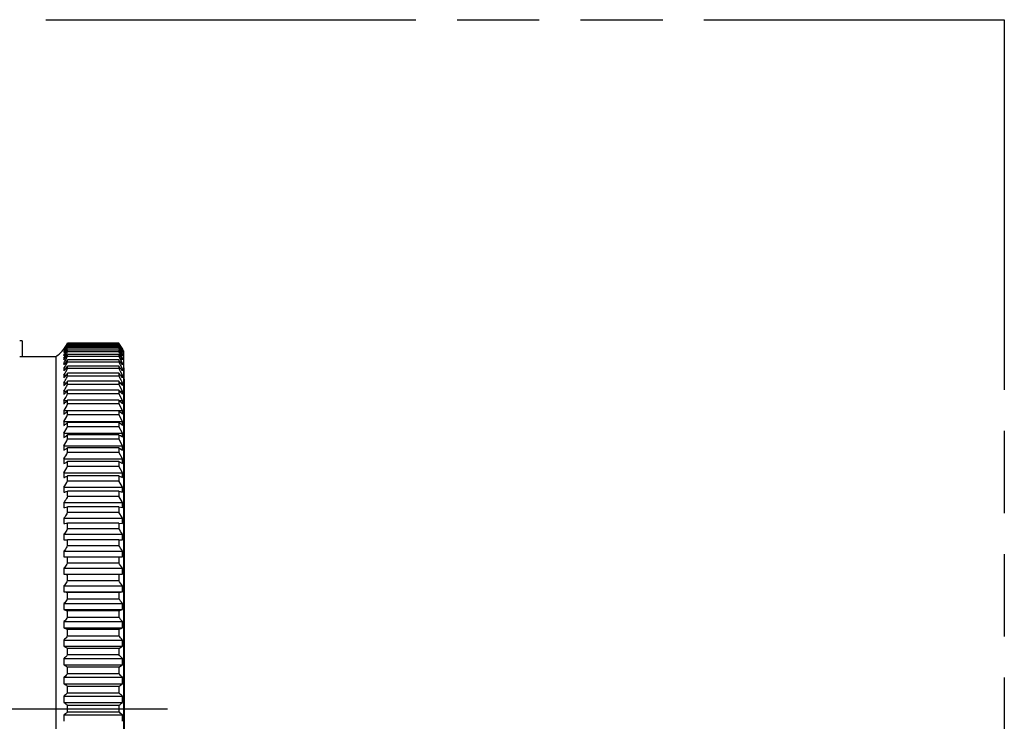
# Model space of a CAD drawing. Header units: millimetres. Extents: x 0 to 210, y 0 to 297.
# Tile 17 of 24: x 127 to 150, y 166 to 183. Entities that reach past the tile are written whole.
import ezdxf

# ---------------------------------------------------------------- set-up
doc = ezdxf.new("R2010")
doc.units = ezdxf.units.MM
doc.header["$LTSCALE"] = 19.36
doc.linetypes.add('CENTER', pattern=[0.6, 0.375, -0.075, 0.075, -0.075])
doc.linetypes.add('PHANTOM', pattern=[0.8, 0.45, -0.05, 0.1, -0.05, 0.1, -0.05])
doc.layers.get('0').update_dxf_attribs({"linetype": 'CONTINUOUS'})
doc.layers.add('DEFAULT_3', color=7, linetype='PHANTOM')
doc.layers.add('Z_START_DATUMS', color=7, linetype='CONTINUOUS')

msp = doc.modelspace()

# ---------------------------------------------------------------- linework, layer by layer
at = {"color": 7, "linetype": 'CONTINUOUS'}
for p, q in [((127.014, 175.12), (126.955, 175.12)), ((127.014, 175.12), (127.014, 174.748)), ((128.083, 175.072), (129.285, 175.072)), ((128.083, 175.06), (128.083, 175.064)), ((129.285, 175.064), (128.083, 175.064)), ((128.083, 175.056), (129.285, 175.056)), ((128.083, 175.017), (128.083, 175.032)), ((129.285, 175.032), (128.083, 175.032)), ((128.083, 175.017), (129.285, 175.017)), ((128.083, 174.954), (128.083, 174.978)), ((129.285, 174.978), (128.083, 174.978)), ((129.289, 175.066), (129.285, 175.072)), ((129.285, 175.064), (129.285, 175.056)), ((129.285, 175.064), (129.3, 175.04)), ((129.296, 175.039), (129.285, 175.056)), ((129.285, 175.032), (129.285, 175.017)), ((129.285, 175.032), (129.31, 174.994)), ((129.3, 174.991), (129.285, 175.017)), ((129.285, 174.978), (129.285, 174.954)), ((129.285, 174.978), (129.33, 174.91)), ((129.3, 175.047), (129.289, 175.066)), ((129.33, 174.98), (129.296, 175.039)), ((129.315, 175.023), (129.3, 175.047)), ((129.3, 175.04), (129.33, 174.992)), ((129.33, 174.94), (129.3, 174.991)), ((129.31, 174.994), (129.33, 174.963)), ((129.33, 174.998), (129.315, 175.023)), ((129.345, 174.973), (129.33, 174.998)), ((129.33, 174.992), (129.36, 174.944)), ((129.36, 174.93), (129.33, 174.98)), ((129.33, 174.963), (129.375, 174.893)), ((129.375, 174.924), (129.345, 174.973)), ((126.955, 174.748), (127.803, 174.748)), ((127.803, 174.748), (127.803, 158.171)), ((127.995, 174.924), (127.998, 174.924)), ((127.995, 174.905), (128.004, 174.905)), ((127.995, 174.862), (128.011, 174.862)), ((127.995, 174.797), (128.017, 174.797)), ((128.083, 174.954), (129.285, 174.954)), ((128.083, 174.868), (128.083, 174.899)), ((129.285, 174.899), (128.083, 174.899)), ((128.083, 174.868), (129.285, 174.868)), ((128.083, 174.759), (128.083, 174.798)), ((129.285, 174.798), (128.083, 174.798)), ((128.083, 174.759), (129.285, 174.759)), ((129.309, 174.913), (129.285, 174.954)), ((129.285, 174.899), (129.285, 174.868)), ((129.285, 174.899), (129.333, 174.831)), ((129.315, 174.815), (129.285, 174.868)), ((129.285, 174.798), (129.285, 174.759)), ((129.33, 174.678), (129.285, 174.759)), ((129.33, 174.875), (129.309, 174.913)), ((129.33, 174.788), (129.315, 174.815)), ((129.337, 174.929), (129.33, 174.94)), ((129.33, 174.91), (129.364, 174.86)), ((129.36, 174.823), (129.33, 174.875)), ((129.375, 174.709), (129.33, 174.788)), ((129.333, 174.831), (129.375, 174.77)), ((129.36, 174.888), (129.337, 174.929)), ((129.357, 174.797), (129.375, 174.797)), ((129.36, 174.944), (129.375, 174.92)), ((129.375, 174.905), (129.36, 174.93)), ((129.375, 174.862), (129.36, 174.888)), ((129.375, 174.797), (129.36, 174.823)), ((129.362, 174.862), (129.375, 174.862)), ((129.364, 174.86), (129.375, 174.843)), ((129.368, 174.905), (129.375, 174.905)), ((129.4, 174.885), (129.378, 174.922)), ((129.4, 174.885), (129.4, 158.035)), ((127.995, 174.709), (128.024, 174.709)), ((127.995, 174.598), (128.032, 174.598)), ((128.083, 174.627), (128.083, 174.674)), ((129.285, 174.674), (128.083, 174.674)), ((128.083, 174.627), (129.285, 174.627)), ((128.083, 174.473), (128.083, 174.527)), ((129.285, 174.527), (128.083, 174.527)), ((129.285, 174.674), (129.285, 174.627)), ((129.33, 174.546), (129.285, 174.627)), ((129.285, 174.527), (129.285, 174.473)), ((129.375, 174.598), (129.33, 174.678)), ((129.375, 174.464), (129.33, 174.546)), ((129.343, 174.598), (129.375, 174.598)), ((129.35, 174.709), (129.375, 174.709)), ((127.995, 174.464), (128.04, 174.464)), ((127.995, 174.309), (128.048, 174.309)), ((128.083, 174.473), (129.285, 174.473)), ((128.083, 174.297), (128.083, 174.358)), ((129.285, 174.358), (128.083, 174.358)), ((128.083, 174.297), (129.285, 174.297)), ((129.334, 174.385), (129.285, 174.473)), ((129.285, 174.358), (129.285, 174.297)), ((129.34, 174.197), (129.285, 174.297)), ((129.327, 174.309), (129.375, 174.309)), ((129.375, 174.309), (129.334, 174.385)), ((129.335, 174.464), (129.375, 174.464)), ((127.995, 174.133), (128.057, 174.133)), ((128.083, 174.099), (128.083, 174.167)), ((129.285, 174.167), (128.083, 174.167)), ((128.083, 174.099), (129.285, 174.099)), ((129.285, 174.167), (129.285, 174.099)), ((129.375, 173.935), (129.285, 174.099)), ((129.317, 174.133), (129.375, 174.133)), ((129.375, 174.133), (129.34, 174.197)), ((129.418, 158.701), (129.418, 174.219)), ((127.995, 173.935), (128.067, 173.935)), ((128.083, 173.88), (128.083, 173.956)), ((129.285, 173.956), (128.083, 173.956)), ((128.083, 173.88), (129.285, 173.88)), ((129.285, 173.956), (129.285, 173.88)), ((129.375, 173.717), (129.285, 173.88)), ((129.306, 173.935), (129.375, 173.935)), ((127.995, 173.717), (128.077, 173.717)), ((128.083, 173.641), (128.083, 173.723)), ((129.285, 173.723), (128.083, 173.723)), ((128.083, 173.641), (129.285, 173.641)), ((129.285, 173.723), (129.285, 173.641)), ((129.375, 173.479), (129.285, 173.641)), ((129.292, 173.717), (129.375, 173.717)), ((127.995, 173.479), (129.375, 173.479)), ((128.083, 173.383), (128.083, 173.471)), ((129.285, 173.471), (128.083, 173.471)), ((128.083, 173.383), (129.285, 173.383)), ((129.285, 173.471), (129.285, 173.383)), ((129.375, 173.221), (129.285, 173.383)), ((127.995, 173.221), (129.375, 173.221)), ((128.083, 173.105), (128.083, 173.2)), ((129.285, 173.2), (128.083, 173.2)), ((129.285, 173.2), (129.285, 173.105)), ((127.995, 172.945), (129.375, 172.945)), ((128.083, 173.105), (129.285, 173.105)), ((128.083, 172.809), (128.083, 172.91)), ((129.285, 172.91), (128.083, 172.91)), ((129.375, 172.945), (129.285, 173.105)), ((129.285, 172.91), (129.285, 172.809)), ((127.995, 172.652), (129.375, 172.652)), ((128.083, 172.809), (129.285, 172.809)), ((129.375, 172.652), (129.285, 172.809)), ((128.083, 172.496), (128.083, 172.602)), ((129.285, 172.602), (128.083, 172.602)), ((128.083, 172.496), (129.285, 172.496)), ((129.285, 172.602), (129.285, 172.496)), ((129.285, 172.602), (129.375, 172.549)), ((129.375, 172.341), (129.285, 172.496)), ((127.995, 172.341), (129.375, 172.341)), ((128.083, 172.166), (128.083, 172.278)), ((129.285, 172.278), (128.083, 172.278)), ((129.285, 172.278), (129.285, 172.166)), ((129.285, 172.278), (129.375, 172.232)), ((127.995, 172.014), (129.375, 172.014)), ((128.083, 172.166), (129.285, 172.166)), ((129.375, 172.014), (129.285, 172.166)), ((128.083, 171.821), (128.083, 171.938)), ((129.285, 171.938), (128.083, 171.938)), ((128.083, 171.821), (129.285, 171.821)), ((129.285, 171.938), (129.285, 171.821)), ((129.285, 171.938), (129.375, 171.9)), ((129.375, 171.673), (129.285, 171.821)), ((127.995, 171.673), (129.375, 171.673)), ((128.083, 171.461), (128.083, 171.583)), ((129.285, 171.583), (128.083, 171.583)), ((129.285, 171.583), (129.285, 171.461)), ((129.285, 171.583), (129.375, 171.554)), ((127.995, 171.316), (129.375, 171.316)), ((128.083, 171.461), (129.285, 171.461)), ((129.375, 171.316), (129.285, 171.461)), ((128.083, 171.087), (128.083, 171.213)), ((129.285, 171.213), (128.083, 171.213)), ((128.083, 171.087), (129.285, 171.087)), ((129.285, 171.213), (129.285, 171.087)), ((129.285, 171.213), (129.375, 171.193)), ((129.375, 170.947), (129.285, 171.087)), ((127.995, 170.947), (129.375, 170.947)), ((128.083, 170.701), (128.083, 170.831)), ((129.285, 170.831), (128.083, 170.831)), ((129.285, 170.831), (129.285, 170.701)), ((129.285, 170.831), (129.375, 170.819)), ((127.995, 170.565), (129.375, 170.565)), ((128.083, 170.701), (129.285, 170.701)), ((128.083, 170.302), (128.083, 170.436)), ((129.285, 170.436), (128.083, 170.436)), ((129.285, 170.436), (129.285, 170.302)), ((129.285, 170.436), (129.375, 170.433)), ((127.995, 170.172), (129.375, 170.172)), ((128.083, 170.302), (129.285, 170.302)), ((127.995, 170.036), (129.375, 170.036)), ((128.083, 169.894), (128.083, 170.031)), ((129.285, 170.031), (128.083, 170.031)), ((128.083, 169.894), (129.285, 169.894)), ((129.285, 170.031), (129.375, 170.036)), ((129.285, 170.031), (129.285, 169.894)), ((127.995, 169.768), (129.375, 169.768)), ((127.995, 169.63), (129.375, 169.63)), ((129.285, 169.616), (128.083, 169.616)), ((128.083, 169.476), (128.083, 169.616)), ((128.083, 169.476), (129.285, 169.476)), ((129.285, 169.616), (129.375, 169.63)), ((129.285, 169.616), (129.285, 169.476)), ((127.995, 169.356), (129.375, 169.356)), ((127.995, 169.215), (129.375, 169.215)), ((129.285, 169.192), (128.083, 169.192)), ((128.083, 169.049), (128.083, 169.192)), ((129.285, 169.192), (129.375, 169.215)), ((129.285, 169.192), (129.285, 169.049)), ((127.995, 168.936), (129.375, 168.936)), ((128.083, 169.049), (129.285, 169.049)), ((127.995, 168.792), (129.375, 168.792)), ((129.285, 168.761), (128.083, 168.761)), ((128.083, 168.616), (128.083, 168.761)), ((129.285, 168.761), (129.375, 168.792)), ((129.285, 168.761), (129.285, 168.616)), ((127.995, 168.509), (129.375, 168.509)), ((128.083, 168.616), (129.285, 168.616)), ((127.995, 168.363), (129.375, 168.363)), ((129.285, 168.324), (128.083, 168.324)), ((128.083, 168.177), (128.083, 168.324)), ((129.285, 168.324), (129.375, 168.363)), ((129.285, 168.324), (129.285, 168.177)), ((127.995, 168.076), (129.375, 168.076)), ((128.083, 168.177), (129.285, 168.177)), ((127.995, 167.929), (129.375, 167.929)), ((129.285, 167.881), (128.083, 167.881)), ((128.083, 167.733), (128.083, 167.881)), ((129.285, 167.881), (129.375, 167.929)), ((129.285, 167.881), (129.285, 167.733)), ((127.995, 167.639), (129.375, 167.639)), ((128.083, 167.733), (129.285, 167.733)), ((127.995, 167.49), (129.375, 167.49)), ((129.285, 167.435), (128.083, 167.435)), ((128.083, 167.285), (128.083, 167.435)), ((129.285, 167.435), (129.375, 167.49)), ((129.285, 167.435), (129.285, 167.285)), ((127.995, 167.199), (129.375, 167.199)), ((128.083, 167.285), (129.285, 167.285)), ((127.995, 167.049), (129.375, 167.049)), ((129.285, 166.985), (128.083, 166.985)), ((128.083, 166.835), (128.083, 166.985)), ((129.285, 166.985), (129.285, 166.835)), ((127.995, 166.756), (129.375, 166.756)), ((128.083, 166.835), (129.285, 166.835)), ((127.995, 166.606), (129.375, 166.606)), ((129.285, 166.535), (128.083, 166.535)), ((128.083, 166.384), (128.083, 166.535)), ((129.285, 166.535), (129.285, 166.384)), ((127.995, 166.313), (129.375, 166.313)), ((128.083, 166.384), (129.285, 166.384))]:
    msp.add_line(p, q, dxfattribs=at)
for centre, radius, start, end in [((127.401, 175.373), 0.745, 322.9382, 327.355), ((127.406, 175.376), 0.745, 324.4463, 326.6158), ((127.364, 175.398), 0.789, 327.3139, 331.5079), ((127.389, 175.387), 0.765, 326.6053, 328.7298), ((127.419, 175.352), 0.737, 325.7891, 330.5697), ((127.34, 175.384), 0.812, 327.9276, 330.0046), ((127.4, 175.381), 0.752, 328.7104, 332.9878), ((127.339, 175.385), 0.813, 330.0045, 331.3024), ((127.316, 175.349), 0.836, 330.5095, 332.5553), ((127.482, 175.273), 0.669, 328.0526, 333.7541), ((127.351, 175.378), 0.8, 331.289, 334.1537), ((127.382, 175.388), 0.769, 331.4988, 333.6222), ((127.35, 175.332), 0.797, 332.521, 336.7475), ((127.462, 175.328), 0.687, 330.5431, 334.5604), ((127.417, 175.37), 0.729, 333.622, 335.8432), ((127.446, 175.357), 0.701, 332.9991, 335.2587), ((127.391, 175.359), 0.755, 334.1583, 336.346), ((127.399, 175.38), 0.75, 302.5914, 323.3228), ((127.438, 175.353), 0.706, 322.1571, 324.4459), ((127.446, 175.333), 0.704, 321.3325, 325.8318), ((127.399, 175.345), 0.741, 323.5567, 325.8097), ((128.064, 174.899), 0.0688, 175.0939, 184.9061), ((127.382, 175.306), 0.757, 324.1151, 326.3525), ((127.47, 175.278), 0.682, 320.3639, 324.9063), ((128.185, 174.853), 0.19, 177.0428, 182.9572), ((127.367, 175.243), 0.77, 324.5859, 326.8095), ((127.495, 175.2), 0.66, 319.2732, 323.8585), ((128.365, 174.783), 0.37, 177.8803, 182.1197), ((127.333, 175.172), 0.808, 325.0089, 329.3011), ((127.361, 175.371), 0.787, 325.8099, 327.938), ((127.342, 175.333), 0.805, 326.3526, 328.4628), ((127.334, 175.265), 0.81, 326.802, 328.0332), ((127.312, 175.279), 0.837, 328.0314, 328.895), ((127.319, 175.347), 0.833, 328.4525, 330.5094), ((127.447, 175.295), 0.711, 324.8682, 328.1139), ((127.298, 175.288), 0.853, 328.8974, 332.9621), ((127.281, 175.204), 0.869, 329.2602, 333.1731), ((127.29, 175.085), 0.857, 332.5485, 337.6211), ((127.329, 175.272), 0.818, 332.9268, 337.1067), ((127.31, 175.189), 0.836, 333.1365, 337.3987), ((68.638, 130.701), 74.985, 35.90384, 36.02107), ((129.29, 174.899), 0.0853, 356.0462, 3.9538), ((129.14, 174.853), 0.236, 357.6192, 2.3808), ((128.917, 174.783), 0.459, 358.2939, 1.7061), ((-182.986, 166.46), 312.5, 1.42272, 1.53734), ((127.521, 175.1), 0.637, 318.0505, 322.6764), ((128.601, 174.691), 0.606, 178.3448, 181.6552), ((127.322, 175.063), 0.818, 325.3169, 329.5889), ((128.892, 174.576), 0.897, 178.6393, 181.3607), ((127.314, 174.932), 0.826, 325.5475, 329.804), ((127.269, 175.095), 0.881, 329.5458, 332.5921), ((127.271, 174.959), 0.877, 329.7133, 337.783), ((72.255, 131.181), 71.722, 37.21118, 37.33003), ((75.889, 131.59), 68.518, 38.68273, 38.80312), ((128.623, 174.691), 0.753, 358.6679, 1.3321), ((128.261, 174.576), 1.115, 358.905, 1.095), ((129.234, 174.439), 1.239, 178.8422, 181.1578), ((127.308, 174.778), 0.832, 325.7028, 329.9487), ((129.623, 174.281), 1.628, 178.99, 181.01), ((127.263, 174.806), 0.884, 329.8591, 337.9004), ((127.259, 174.63), 0.888, 329.9352, 337.9616), ((79.498, 131.897), 65.435, 40.33719, 40.45891), ((127.836, 174.439), 1.54, 359.0682, 0.9318), ((127.352, 174.281), 2.023, 359.1872, 0.8128), ((127.305, 174.602), 0.835, 325.7839, 330.0243), ((130.056, 174.1), 2.061, 179.1022, 180.8978), ((127.259, 174.432), 0.889, 329.9425, 337.9675), ((83.044, 132.063), 62.538, 42.19563, 42.31838), ((126.815, 174.1), 2.561, 359.2775, 0.7225), ((127.305, 174.404), 0.835, 325.7917, 330.0315), ((130.526, 173.899), 2.531, 179.1899, 180.8101), ((127.262, 174.213), 0.885, 329.1828, 337.9217), ((86.487, 132.037), 59.908, 44.28155, 44.40483), ((126.23, 173.899), 3.145, 359.3481, 0.6519), ((127.315, 174.18), 0.823, 325.7108, 329.2509), ((131.03, 173.678), 3.035, 179.2602, 180.7398), ((89.789, 131.747), 57.636, 46.62063, 46.74374), ((125.604, 173.678), 3.772, 359.4047, 0.5953), ((131.561, 173.436), 3.566, 179.3175, 180.6825), ((127.292, 173.706), 0.854, 325.4033, 337.7488), ((92.916, 131.095), 55.844, 49.2402, 49.3621), ((124.944, 173.436), 4.432, 359.4508, 0.5492), ((132.115, 173.176), 4.12, 179.365, 180.635), ((95.831, 129.935), 54.69, 52.168, 52.2875), ((124.256, 173.176), 5.12, 359.489, 0.511), ((127.305, 173.427), 0.842, 325.107, 337.5241), ((132.684, 172.897), 4.689, 179.4048, 180.5952), ((98.504, 128.047), 54.408, 55.4306, 55.5458), ((123.549, 172.897), 5.827, 359.521, 0.479), ((127.32, 173.129), 0.827, 324.7298, 337.2368), ((133.262, 172.6), 5.267, 179.4384, 180.5616), ((122.83, 172.6), 6.546, 359.5481, 0.4519), ((127.338, 172.814), 0.81, 324.2683, 336.8832), ((133.844, 172.287), 5.849, 179.4671, 180.5329), ((122.107, 172.287), 7.269, 359.5712, 0.4288), ((127.358, 172.482), 0.79, 323.7182, 336.4589), ((134.423, 171.957), 6.428, 179.4916, 180.5084), ((121.388, 171.957), 7.988, 359.5909, 0.4091), ((127.381, 172.134), 0.768, 323.0746, 335.9583), ((134.992, 171.613), 6.997, 179.5127, 180.4873), ((120.681, 171.613), 8.695, 359.6079, 0.3921), ((135.545, 171.254), 7.55, 179.5309, 180.4691), ((119.993, 171.254), 9.383, 359.6225, 0.3775), ((136.076, 170.883), 8.081, 179.5466, 180.4534), ((119.333, 170.883), 10.043, 359.6352, 0.3648), ((136.58, 170.499), 8.585, 179.5601, 180.4399), ((60.886, 125.205), 82.149, 33.5163, 33.62994), ((118.707, 170.499), 10.669, 359.646, 0.354), ((137.051, 170.104), 9.056, 179.5717, 180.4283), ((64.329, 125.441), 78.943, 34.51549, 34.63072), ((118.122, 170.104), 11.254, 359.6554, 0.3446), ((67.874, 125.664), 75.681, 35.64546, 35.76234), ((137.483, 169.699), 9.488, 179.5816, 180.4184), ((117.584, 169.699), 11.791, 359.6633, 0.3367), ((71.484, 125.858), 72.412, 36.92006, 37.03858), ((137.872, 169.285), 9.877, 179.5899, 180.4101), ((117.101, 169.285), 12.275, 359.67, 0.33), ((138.214, 168.864), 10.219, 179.5968, 180.4032), ((75.117, 126), 69.192, 38.35522, 38.47529), ((116.676, 168.864), 12.7, 359.6756, 0.3244), ((138.505, 168.436), 10.51, 179.6024, 180.3976), ((78.735, 126.063), 66.077, 39.96911, 40.09057), ((116.314, 168.436), 13.061, 359.6801, 0.3199), ((138.742, 168.002), 10.747, 179.6068, 180.3932), ((82.297, 126.009), 63.135, 41.78229, 41.90486), ((116.02, 168.002), 13.356, 359.6836, 0.3164), ((138.922, 167.565), 10.927, 179.6101, 180.3899), ((85.765, 125.792), 60.44, 43.81776, 43.94098), ((115.797, 167.565), 13.579, 359.6862, 0.3138), ((139.043, 167.124), 11.048, 179.6122, 180.3878), ((89.101, 125.346), 58.084, 46.10078, 46.22399), ((115.646, 167.124), 13.729, 359.688, 0.312), ((97.958, 211.434), 54.38, 305.176, 305.2922), ((139.103, 166.681), 11.108, 179.6133, 180.3867), ((92.267, 124.579), 56.178, 48.6584, 48.7807), ((115.571, 166.681), 13.805, 359.6888, 0.3112), ((95.231, 209.56), 54.872, 308.3615, 308.4816), ((139.103, 166.238), 11.108, 179.6133, 180.3867), ((95.231, 123.359), 54.872, 51.5184, 51.6385), ((115.571, 166.238), 13.805, 359.6888, 0.3112)]:
    msp.add_arc(centre, radius, start, end, dxfattribs=at)
for points in [[(127.995, 174.924), (127.995, 174.923), (127.995, 174.922), (127.995, 174.921), (127.995, 174.92)], [(128.028, 174.811), (128.048, 174.839), (128.067, 174.868), (128.083, 174.899)], [(128.028, 174.713), (128.048, 174.74), (128.067, 174.768), (128.083, 174.798)], [(128.083, 173.641), (128.059, 173.584), (128.03, 173.529), (127.995, 173.479)]]:
    msp.add_open_spline(points, degree=3, dxfattribs=at)
for points, knots in [([(129.375, 174.92), (129.376, 174.921), (129.376, 174.922), (129.376, 174.923), (129.376, 174.923)], [0, 0, 0, 0, 0.501485, 1, 1, 1, 1]), ([(127.995, 174.555), (128.004, 174.564), (128.036, 174.601), (128.065, 174.642), (128.083, 174.674)], [0, 0, 0, 0, 0.256618, 1, 1, 1, 1]), ([(127.995, 174.414), (128.004, 174.423), (128.036, 174.458), (128.065, 174.496), (128.083, 174.527)], [0, 0, 0, 0, 0.257808, 1, 1, 1, 1]), ([(127.995, 174.252), (128.004, 174.26), (128.036, 174.293), (128.065, 174.329), (128.083, 174.358)], [0, 0, 0, 0, 0.259163, 1, 1, 1, 1]), ([(127.995, 174.068), (128.004, 174.076), (128.036, 174.106), (128.065, 174.14), (128.083, 174.167)], [0, 0, 0, 0, 0.260698, 1, 1, 1, 1]), ([(127.995, 173.863), (128.004, 173.87), (128.036, 173.898), (128.064, 173.93), (128.083, 173.956)], [0, 0, 0, 0, 0.262433, 1, 1, 1, 1]), ([(127.995, 173.638), (128.004, 173.645), (128.035, 173.671), (128.064, 173.7), (128.083, 173.723)], [0, 0, 0, 0, 0.264381, 1, 1, 1, 1]), ([(127.995, 173.394), (128.004, 173.4), (128.035, 173.423), (128.064, 173.449), (128.083, 173.471)], [0, 0, 0, 0, 0.266551, 1, 1, 1, 1]), ([(127.995, 173.13), (128.004, 173.135), (128.035, 173.156), (128.064, 173.18), (128.083, 173.2)], [0, 0, 0, 0, 0.268941, 1, 1, 1, 1]), ([(127.995, 172.848), (128.004, 172.853), (128.035, 172.871), (128.064, 172.892), (128.083, 172.91)], [0, 0, 0, 0, 0.271532, 1, 1, 1, 1]), ([(127.995, 172.549), (128.004, 172.553), (128.034, 172.568), (128.063, 172.587), (128.083, 172.602)], [0, 0, 0, 0, 0.274278, 1, 1, 1, 1]), ([(127.995, 172.232), (128.004, 172.236), (128.034, 172.249), (128.063, 172.265), (128.083, 172.278)], [0, 0, 0, 0, 0.277098, 1, 1, 1, 1]), ([(127.995, 171.9), (128.004, 171.903), (128.034, 171.914), (128.063, 171.927), (128.083, 171.938)], [0, 0, 0, 0, 0.27987, 1, 1, 1, 1]), ([(127.995, 171.554), (128.004, 171.556), (128.033, 171.564), (128.062, 171.574), (128.083, 171.583)], [0, 0, 0, 0, 0.28243, 1, 1, 1, 1]), ([(128.083, 171.461), (128.065, 171.423), (128.037, 171.373), (128.004, 171.328), (127.995, 171.316)], [0, 0, 0, 0, 0.747546, 1, 1, 1, 1]), ([(127.995, 171.193), (128.004, 171.194), (128.033, 171.2), (128.062, 171.207), (128.083, 171.213)], [0, 0, 0, 0, 0.284582, 1, 1, 1, 1]), ([(128.083, 171.087), (128.077, 171.075), (128.052, 171.026), (128.021, 170.979), (127.995, 170.947)], [0, 0, 0, 0, 0.2475, 1, 1, 1, 1]), ([(127.995, 170.819), (128.004, 170.82), (128.033, 170.823), (128.062, 170.827), (128.083, 170.831)], [0, 0, 0, 0, 0.286125, 1, 1, 1, 1]), ([(128.083, 170.701), (128.077, 170.689), (128.052, 170.641), (128.021, 170.596), (127.995, 170.565)], [0, 0, 0, 0, 0.24687, 1, 1, 1, 1]), ([(127.995, 170.433), (128.004, 170.433), (128.033, 170.434), (128.062, 170.435), (128.083, 170.436)], [0, 0, 0, 0, 0.286894, 1, 1, 1, 1]), ([(128.083, 170.302), (128.077, 170.291), (128.052, 170.245), (128.021, 170.202), (127.995, 170.172)], [0, 0, 0, 0, 0.246142, 1, 1, 1, 1]), ([(127.995, 170.036), (128.004, 170.036), (128.033, 170.035), (128.062, 170.033), (128.083, 170.031)], [0, 0, 0, 0, 0.286801, 1, 1, 1, 1]), ([(128.083, 169.894), (128.077, 169.883), (128.051, 169.838), (128.021, 169.797), (127.995, 169.768)], [0, 0, 0, 0, 0.245304, 1, 1, 1, 1]), ([(127.995, 169.63), (128.004, 169.629), (128.033, 169.625), (128.062, 169.62), (128.083, 169.616)], [0, 0, 0, 0, 0.285857, 1, 1, 1, 1]), ([(128.083, 169.476), (128.077, 169.465), (128.051, 169.423), (128.021, 169.383), (127.995, 169.356)], [0, 0, 0, 0, 0.244341, 1, 1, 1, 1]), ([(127.995, 169.215), (128.004, 169.213), (128.033, 169.207), (128.062, 169.199), (128.083, 169.192)], [0, 0, 0, 0, 0.284169, 1, 1, 1, 1]), ([(128.083, 169.049), (128.077, 169.039), (128.051, 168.999), (128.021, 168.962), (127.995, 168.936)], [0, 0, 0, 0, 0.243236, 1, 1, 1, 1]), ([(127.995, 168.792), (128.004, 168.79), (128.033, 168.781), (128.063, 168.771), (128.083, 168.761)], [0, 0, 0, 0, 0.281913, 1, 1, 1, 1]), ([(128.083, 168.616), (128.077, 168.607), (128.051, 168.568), (128.021, 168.533), (127.995, 168.509)], [0, 0, 0, 0, 0.24197, 1, 1, 1, 1]), ([(127.995, 168.363), (128.004, 168.36), (128.034, 168.349), (128.063, 168.335), (128.083, 168.324)], [0, 0, 0, 0, 0.279292, 1, 1, 1, 1]), ([(128.083, 168.177), (128.077, 168.168), (128.051, 168.132), (128.02, 168.099), (127.995, 168.076)], [0, 0, 0, 0, 0.240523, 1, 1, 1, 1]), ([(127.995, 167.929), (128.004, 167.925), (128.034, 167.911), (128.063, 167.895), (128.083, 167.881)], [0, 0, 0, 0, 0.276497, 1, 1, 1, 1]), ([(128.083, 167.733), (128.077, 167.724), (128.051, 167.69), (128.02, 167.66), (127.995, 167.639)], [0, 0, 0, 0, 0.238873, 1, 1, 1, 1]), ([(127.995, 167.49), (128.004, 167.486), (128.034, 167.47), (128.063, 167.451), (128.083, 167.435)], [0, 0, 0, 0, 0.273684, 1, 1, 1, 1]), ([(128.083, 167.285), (128.077, 167.277), (128.051, 167.246), (128.02, 167.218), (127.995, 167.199)], [0, 0, 0, 0, 0.237, 1, 1, 1, 1]), ([(127.995, 167.049), (128.004, 167.044), (128.035, 167.025), (128.064, 167.004), (128.083, 166.985)], [0, 0, 0, 0, 0.270966, 1, 1, 1, 1]), ([(128.083, 166.835), (128.077, 166.828), (128.05, 166.799), (128.02, 166.774), (127.995, 166.756)], [0, 0, 0, 0, 0.234887, 1, 1, 1, 1]), ([(127.995, 166.606), (128.004, 166.601), (128.035, 166.58), (128.064, 166.555), (128.083, 166.535)], [0, 0, 0, 0, 0.268415, 1, 1, 1, 1]), ([(128.083, 166.384), (128.077, 166.378), (128.05, 166.351), (128.02, 166.329), (127.995, 166.313)], [0, 0, 0, 0, 0.232525, 1, 1, 1, 1])]:
    msp.add_open_spline(points, degree=3, knots=knots, dxfattribs=at)
at = {"layer": 'DEFAULT_3', "color": 7, "linetype": 'PHANTOM', "true_color": 0x80ff80}
for p, q in [((50.129, 182.68), (150.129, 182.68)), ((150.129, 182.68), (150.129, 132.68))]:
    msp.add_line(p, q, dxfattribs=at)
at = {"layer": 'Z_START_DATUMS', "color": 7, "linetype": 'CENTER'}
msp.add_line((125.339, 166.46), (130.432, 166.46), dxfattribs=at)

doc.saveas('drawing.dxf')
